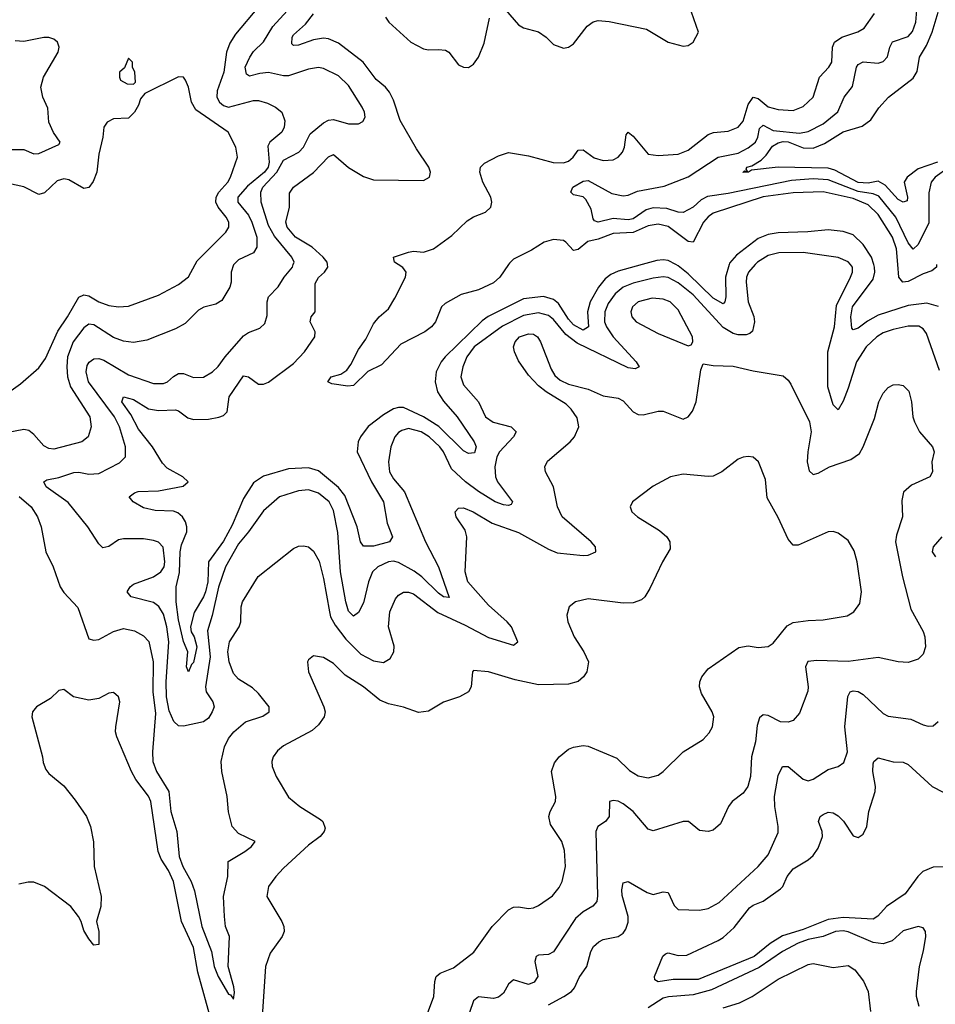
# Model space of a CAD drawing. Header units: inches. Extents: x 1694797 to 1849917, y 907313 to 1017959.
# Tile 208 of 256: x 1761234 to 1764899, y 957039 to 960980. Entities that reach past the tile are written whole.
import ezdxf

# ---------------------------------------------------------------- set-up
doc = ezdxf.new("R2010")
doc.units = ezdxf.units.IN
doc.header["$MEASUREMENT"] = 0
doc.layers.add('B7965', color=7, linetype='Continuous')
doc.layers.add('B7966', color=7, linetype='Continuous')

msp = doc.modelspace()

# ---------------------------------------------------------------- linework, layer by layer
at = {"layer": 'B7965', "color": 5}
for points, elevation in [([(1762091, 960000), (1762090, 959999), (1762080.6, 959970), (1762080.7, 959930), (1762075.3, 959910), (1762043.6, 959856.4), (1762019, 959841), (1761971.2, 959828.8), (1761950, 959817.6), (1761895.9, 959764.1), (1761857.7, 959742.3), (1761742.8, 959697.2), (1761690, 959687.3), (1761650, 959692.6), (1761610, 959707.9), (1761530, 959758.5), (1761510, 959761.2), (1761490, 959746.4), (1761448.2, 959690), (1761425.4, 959630), (1761421.9, 959590), (1761425.1, 959550), (1761436.7, 959510), (1761515.2, 959390), (1761519.3, 959350), (1761507.3, 959310), (1761482, 959290), (1761370, 959260.9), (1761350, 959263.8), (1761330, 959274), (1761290, 959319.8), (1761270, 959335.2), (1761250, 959339.4), (1761175, 959325)], 760), ([(1761190, 959489.2), (1761237.3, 959522.7), (1761310, 959587), (1761336.8, 959623.2), (1761386.4, 959733.6), (1761425.3, 959790), (1761471, 959869), (1761490, 959878.4), (1761510, 959875.2), (1761550, 959851.2), (1761590, 959836.4), (1761630, 959830.1), (1761670, 959833), (1761790, 959877.4), (1761870, 959919.4), (1761909.4, 959950.6), (1761936.5, 960000)], 780), ([(1764178.5, 960000), (1764150.8, 959970), (1764142.8, 959950), (1764141.9, 959930), (1764150.1, 959850), (1764172.1, 959792.1), (1764175.8, 959770), (1764166.7, 959733.3), (1764156.5, 959723.5), (1764141.7, 959718.3), (1764110, 959718.3), (1764090, 959724.2), (1764050, 959747.9), (1763930, 959878.9), (1763870, 959927.2), (1763830, 959947.5), (1763810, 959950.3), (1763770, 959944.7), (1763690, 959925.9), (1763649.5, 959910), (1763616.9, 959883.1), (1763590, 959843.7), (1763575.5, 959810), (1763575.1, 959770), (1763583, 959750), (1763610, 959710.6), (1763701.8, 959610), (1763714, 959590), (1763697, 959583), (1763670, 959587), (1763464.7, 959684.7), (1763419.8, 959719.8), (1763370, 959779.5), (1763350, 959795.6), (1763310, 959807), (1763250, 959796.1), (1763166.4, 959753.6), (1763053.3, 959670), (1763024, 959630), (1763007.4, 959590), (1762999.7, 959550), (1763010, 959518.7), (1763070.1, 959450.1), (1763098.8, 959390), (1763128.8, 959368.8), (1763201.3, 959350), (1763220.7, 959330), (1763210.2, 959310), (1763153.8, 959250), (1763144, 959230), (1763135.2, 959190), (1763138.7, 959150), (1763146.2, 959130), (1763206.7, 959050), (1763200.9, 959039.1), (1763190, 959035.1), (1763170, 959037.5), (1763137.7, 959050), (1763070, 959091.4), (1763018.8, 959130), (1762962.4, 959182.4), (1762930.3, 959250), (1762916, 959270), (1762873.3, 959310), (1762840.3, 959330), (1762790, 959343), (1762764.1, 959335.9), (1762750, 959327.4), (1762735.9, 959310), (1762719.8, 959270), (1762709.5, 959210), (1762714.3, 959170), (1762730, 959142), (1762774.2, 959090), (1762857.8, 958890), (1762910.9, 958790), (1762953.1, 958666.9), (1762930, 958669.4), (1762910, 958684.3), (1762843.2, 958750), (1762813.1, 958773.1), (1762750, 958807.4), (1762730, 958812.7), (1762710, 958810.3), (1762667.7, 958790), (1762646.7, 958770), (1762630.1, 958729.9), (1762610, 958645.7), (1762590, 958606.9), (1762570, 958592), (1762550, 958612.1), (1762538.9, 958650), (1762517.9, 958770), (1762507.5, 958927.5), (1762490, 959015.8), (1762472.3, 959050), (1762430, 959084.3), (1762390, 959098.3), (1762350, 959093.9), (1762274, 959070), (1762210, 959014), (1762150.2, 958930), (1762110, 958882.3), (1762057.8, 958790), (1762030, 958708.7), (1762004.9, 958595.1), (1761986.2, 958533.8), (1761996.6, 958430), (1761977, 958310), (1761980.2, 958290), (1762007.6, 958250), (1762011.8, 958230), (1762004.6, 958210), (1761990, 958183.5), (1761970, 958169.8), (1761890, 958152.5), (1761870, 958153.3), (1761850.7, 958170.7), (1761832.8, 958212.8), (1761822.1, 958270), (1761820.3, 958330), (1761830.5, 958490), (1761822.7, 958550), (1761810, 958599.8), (1761791.4, 958631.4), (1761770, 958646.7), (1761680.5, 958670), (1761664, 958690), (1761676, 958710), (1761690, 958721), (1761770, 958749.7), (1761799.2, 958770), (1761811.6, 958790), (1761815.4, 958810), (1761808.2, 958868.2), (1761790, 958888.3), (1761770, 958895.3), (1761730, 958901.4), (1761650, 958901.7), (1761630, 958897.3), (1761590, 958870.9), (1761566.5, 958866.5), (1761550, 958881.6), (1761506.3, 958950), (1761427.6, 959047.6), (1761339.8, 959110), (1761329.8, 959130), (1761342.1, 959137.9), (1761390, 959147.5), (1761450, 959167.8), (1761470, 959168.4), (1761510, 959160.4), (1761550, 959164), (1761633.3, 959206.7), (1761656.8, 959230), (1761657.1, 959270), (1761632.7, 959350), (1761612.8, 959390), (1761508.7, 959530), (1761499.3, 959570), (1761504, 959596), (1761511.3, 959608.7), (1761530, 959621.9), (1761550, 959624.1), (1761570, 959617.2), (1761670, 959558.7), (1761770, 959523.7), (1761810, 959523.9), (1761826, 959530), (1761850, 959552.2), (1761870, 959563.5), (1761890, 959563.8), (1761930, 959547.1), (1761970, 959549.1), (1762005.6, 959570), (1762028.3, 959591.7), (1762055.8, 959630), (1762130, 959715.2), (1762150, 959727.7), (1762195.3, 959744.7), (1762215.7, 959764.3), (1762223.8, 959796.2), (1762223.9, 959850), (1762229.2, 959870.8), (1762269.1, 959910.9), (1762292.9, 959950), (1762325.6, 959990), (1762328.9, 960000)], 740), ([(1763726.1, 960000), (1763630, 959973.1), (1763600.4, 959959.6), (1763577.2, 959942.8), (1763550.5, 959910), (1763517.9, 959850), (1763506.9, 959810), (1763510.1, 959749.9), (1763490, 959737.8), (1763450, 959758), (1763430, 959780.9), (1763390, 959843.7), (1763370, 959859.9), (1763330, 959871.4), (1763250, 959863.3), (1763108.7, 959791.3), (1763085.1, 959774.9), (1762936.9, 959630), (1762920.5, 959610), (1762901.3, 959570), (1762896.6, 959530), (1762905.7, 959490), (1762930, 959453), (1762985, 959390), (1763053.5, 959290), (1763061.7, 959270), (1763054.1, 959245.9), (1763030, 959242.9), (1763010, 959254.7), (1762911.1, 959351.1), (1762850.7, 959390.7), (1762770, 959427.9), (1762750, 959428.3), (1762730, 959422.1), (1762690, 959398.8), (1762628.9, 959351.1), (1762597.8, 959310), (1762588.4, 959290), (1762585, 959250), (1762641.5, 959130), (1762690.5, 959050), (1762704.4, 958964.4), (1762726.3, 958910), (1762714.3, 958890), (1762650, 958873.1), (1762610, 958872.1), (1762598.7, 958890), (1762584.5, 958950), (1762535.4, 959075.4), (1762510, 959107.1), (1762430, 959174.8), (1762390, 959185.9), (1762310, 959181.5), (1762210, 959153.3), (1762170, 959126.5), (1762130, 959063.7), (1762083.7, 958956.3), (1762050, 958892.4), (1761989.7, 958810), (1761986.3, 958730), (1761977.2, 958690), (1761970, 958669.9), (1761932.5, 958607.5), (1761917.5, 958550), (1761920.3, 958530), (1761932.2, 958510), (1761942.9, 958470), (1761930, 958407.6), (1761921, 958399), (1761910, 958369.6), (1761901.7, 958390), (1761906.6, 958450), (1761890, 958491.3), (1761870, 958577.4), (1761860.8, 958650), (1761860.5, 958710), (1761873.3, 958766.7), (1761876, 958850), (1761882, 958878), (1761902.6, 958930), (1761903.3, 958950), (1761897.8, 958970), (1761885.7, 958990), (1761866.3, 959006.3), (1761850, 959012.9), (1761775.5, 959015.5), (1761730, 959026.7), (1761688, 959050), (1761671.6, 959070), (1761693.7, 959086.3), (1761708.7, 959091.3), (1761790, 959093.6), (1761887.8, 959112.2), (1761908.2, 959130), (1761886.9, 959150), (1761824.7, 959184.7), (1761804.9, 959204.9), (1761765.5, 959270), (1761710, 959341.1), (1761679.1, 959399.1), (1761643, 959450), (1761649.7, 959470), (1761690, 959460.3), (1761750, 959422.1), (1761790, 959415), (1761857.8, 959417.8), (1761870, 959414), (1761906.3, 959386.3), (1761930, 959379.6), (1761990, 959380.8), (1762031.5, 959388.5), (1762050, 959395.6), (1762064.4, 959410), (1762072.7, 959470), (1762130, 959554), (1762150, 959551), (1762190, 959521.6), (1762210, 959520.5), (1762230, 959528.8), (1762330, 959603.7), (1762374.2, 959650), (1762414.8, 959710), (1762416.6, 959730), (1762396.2, 959770), (1762400.4, 959790), (1762416.8, 959810), (1762416.1, 959923.9), (1762430, 959947.9), (1762454, 959970), (1762467.7, 959990), (1762465.9, 960000)], 720), ([(1763190.6, 960000), (1763155.9, 959950), (1763130, 959926.4), (1763070, 959898.4), (1763000.5, 959879.5), (1762936.3, 959843.7), (1762922.9, 959830), (1762898.9, 959770), (1762882.1, 959750), (1762855.3, 959730), (1762758.9, 959681.1), (1762681.6, 959598.4), (1762627.9, 959572.1), (1762570, 959515.1), (1762547.1, 959512.9), (1762482.7, 959522.7), (1762467.1, 959530), (1762480.5, 959550), (1762519.3, 959560.7), (1762543.1, 959576.9), (1762559.9, 959600.1), (1762590, 959660.4), (1762619.3, 959700.7), (1762650, 959762.4), (1762673, 959790), (1762710, 959822.3), (1762735.2, 959864.8), (1762778.4, 959950), (1762780.2, 959970), (1762767.4, 959987.4), (1762748.6, 960000)], 680), ([(1764073.8, 960000), (1764058.5, 959950), (1764060.1, 959870), (1764056.6, 959850), (1764050, 959842.9), (1764010, 959865.5), (1763910, 959962.3), (1763870, 959995.2), (1763860.9, 960000)], 720), ([(1764916.1, 959576.1), (1764863.9, 959723.9), (1764850, 959742.3), (1764832.6, 959752.6), (1764790, 959753.7), (1764730, 959740.5), (1764690, 959726.1), (1764664.6, 959710), (1764622.4, 959670), (1764582.9, 959610), (1764550, 959505.1), (1764530, 959453), (1764510, 959418.4), (1764490, 959438), (1764468.9, 959510), (1764468.4, 959650), (1764496, 959750), (1764503.9, 959836.1), (1764559.6, 959950), (1764567, 959970), (1764567.2, 959990), (1764558.9, 960000)], 740), ([(1764911.8, 959831.8), (1764864.8, 959844.8), (1764790, 959835.5), (1764670, 959797), (1764627, 959773), (1764590, 959744.9), (1764570, 959738.9), (1764565.1, 959745.1), (1764560.5, 959790), (1764567.3, 959830), (1764650, 959941.9), (1764657, 959970), (1764655.9, 959990), (1764652.8, 960000)], 720), ([(1764903.9, 960000), (1764903.7, 959990), (1764885.7, 959974.3), (1764850, 959963.1), (1764790, 959932.5), (1764769, 959929), (1764752.5, 959950), (1764748.4, 960000)], 680), ([(1761231.6, 959071.6), (1761279.8, 959030), (1761304.5, 958990), (1761320.3, 958950), (1761338.9, 958850), (1761367.2, 958790), (1761395.9, 958710), (1761410, 958687.4), (1761466.6, 958626.6), (1761510, 958501.6), (1761530, 958496.9), (1761550, 958498.5), (1761610, 958530.6), (1761650, 958543.2), (1761693.7, 958533.7), (1761730, 958513.8), (1761750.7, 958490.7), (1761768.5, 958410), (1761767, 958290), (1761777.4, 958202.6), (1761765.1, 958050), (1761767.4, 958010), (1761781.9, 957970), (1761830.6, 957890.6), (1761839.2, 957810), (1761862.2, 957730), (1761872.4, 957630), (1761886.6, 957590), (1761919.7, 957530), (1761933.5, 957493.5), (1761962.3, 957350), (1762001.2, 957250), (1762011.9, 957190), (1762028.7, 957150), (1762070, 957079.1), (1762077.2, 957077.2), (1762090, 957059.3), (1762093.8, 957086.2), (1762090.7, 957109.3), (1762068.5, 957190), (1762073.5, 957310), (1762058.3, 957350), (1762053, 957390), (1762050.1, 957470.1), (1762067.2, 957550), (1762068.6, 957610), (1762135.1, 957650), (1762161.1, 957670), (1762177, 957690), (1762110, 957722.7), (1762084.2, 957750), (1762069.4, 957809.4), (1762064.6, 957870), (1762042.5, 957970), (1762040.1, 958010), (1762053.9, 958070), (1762070, 958102.4), (1762091.1, 958130), (1762137.7, 958170), (1762207.3, 958192.7), (1762232.6, 958210), (1762232.3, 958230), (1762190, 958283.2), (1762165.5, 958305.5), (1762110, 958340.7), (1762090, 958363.1), (1762073, 958410), (1762066.8, 958450), (1762074.2, 958490), (1762111.7, 958550), (1762118.9, 958570), (1762120.7, 958630), (1762126.2, 958650), (1762188.9, 958751.1), (1762330, 958862.7), (1762350, 958872.3), (1762370, 958874.5), (1762390, 958869.7), (1762410, 958852.8), (1762432.2, 958812.2), (1762450, 958742.9), (1762473.3, 958610), (1762478.6, 958590), (1762497, 958557), (1762540, 958500), (1762599.7, 958439.7), (1762650, 958413), (1762690, 958407.1), (1762717.4, 958422.6), (1762732.1, 958450), (1762732.6, 958472.6), (1762709.5, 958550), (1762715, 958610), (1762737.8, 958662.2), (1762750, 958676.4), (1762770, 958688), (1762790, 958689.1), (1762810, 958681.4), (1762907.6, 958607.6), (1763016.9, 958556.9), (1763110, 958507.2), (1763210, 958476), (1763227.2, 958490), (1763202.2, 958550), (1763185.4, 958570), (1763110, 958636.6), (1763028.3, 958730), (1763016.6, 958770), (1763023.6, 958910), (1763017.2, 958937.2), (1762981.1, 958990), (1762977.6, 959010), (1762990, 959025.1), (1763010, 959026.3), (1763049.3, 959010), (1763125.1, 958965.1), (1763230, 958926.7), (1763350, 958860.4), (1763385.5, 958845.5), (1763490, 958835.9), (1763510, 958836.8), (1763540.4, 958850), (1763538.9, 958870), (1763522, 958890), (1763405.4, 958990), (1763387.1, 959030), (1763370.2, 959110.2), (1763338, 959170), (1763336.5, 959190), (1763346.8, 959213.2), (1763437.6, 959290), (1763454.9, 959310), (1763471.6, 959350), (1763465.8, 959385.8), (1763441.3, 959421.3), (1763420.8, 959440.8), (1763340.7, 959490), (1763310, 959514), (1763270, 959557.3), (1763230, 959614.8), (1763214.4, 959650), (1763210.4, 959670), (1763217, 959690), (1763234.4, 959710), (1763270, 959723.1), (1763290, 959721), (1763306, 959710), (1763318, 959690), (1763360.7, 959580.7), (1763376.1, 959556.1), (1763397.7, 959537.7), (1763430, 959521.6), (1763510, 959501.3), (1763570, 959473.7), (1763630, 959465.4), (1763650, 959454.3), (1763690, 959409.7), (1763710, 959399.7), (1763730, 959398.5), (1763790, 959413.3), (1763810, 959413.5), (1763890, 959381.5), (1763910, 959389.7), (1763926.5, 959413.5), (1763941.6, 959450), (1763960.9, 959579.1), (1763970, 959602), (1764010, 959595.6), (1764090, 959592.6), (1764170, 959574), (1764290, 959554), (1764310, 959537), (1764320.6, 959520.6), (1764395.8, 959370), (1764402.2, 959330), (1764388.5, 959250), (1764386.4, 959210), (1764393.7, 959173.7), (1764410, 959159.8), (1764430, 959164.9), (1764475.3, 959190), (1764560.8, 959219.2), (1764595.8, 959244.2), (1764610.2, 959270), (1764655.8, 959384.2), (1764673.1, 959450), (1764690, 959484.5), (1764710, 959507.6), (1764730, 959518), (1764750, 959519.7), (1764770, 959515.1), (1764793.3, 959493.3), (1764803.5, 959450), (1764808.4, 959390), (1764815.1, 959370), (1764835.8, 959330), (1764887.6, 959270), (1764894, 959250), (1764884.5, 959210), (1764887.6, 959170), (1764877.6, 959150), (1764803.4, 959116.6), (1764771.6, 959088.4), (1764764.4, 959055.6), (1764767.8, 958990), (1764743.8, 958916.2), (1764739.9, 958890), (1764767.3, 958750), (1764800.5, 958620.5), (1764850, 958531.1), (1764856.7, 958510), (1764859.9, 958470), (1764850, 958440.3), (1764830, 958420.2), (1764790, 958407.4), (1764750.1, 958410.1), (1764670, 958426.8), (1764550, 958410.7), (1764424.6, 958415.4), (1764388.7, 958411.3), (1764379.8, 958390), (1764390.6, 958310), (1764388.3, 958291.7), (1764355.9, 958204.1), (1764330, 958175.3), (1764310, 958167.7), (1764278.8, 958170), (1764230, 958194.3), (1764210, 958197.4), (1764194.8, 958185.2), (1764185.7, 958154.3), (1764179.5, 958090), (1764162.9, 958030), (1764159.1, 957950), (1764148.9, 957910), (1764130, 957883.9), (1764085.6, 957850), (1764071.6, 957830), (1764039.5, 957760.5), (1764010, 957735.6), (1763990, 957730.3), (1763954.7, 957734.7), (1763910.8, 957770), (1763890.3, 957770.3), (1763770, 957733.6), (1763750, 957740.2), (1763689.4, 957810), (1763650, 957841.6), (1763630, 957851.5), (1763610, 957854.7), (1763595.1, 957850), (1763594, 957790), (1763578.5, 957770), (1763548.7, 957750), (1763539.5, 957730), (1763546.9, 957473.1), (1763543.7, 957450), (1763528.3, 957431.7), (1763490, 957408.8), (1763458.3, 957381.7), (1763370, 957249.3), (1763350, 957238.6), (1763310, 957235.9), (1763301.1, 957230), (1763295.4, 957210), (1763308.1, 957150), (1763293.2, 957126.8), (1763270, 957117.6), (1763210, 957137.2), (1763190, 957118.9), (1763170, 957083.8), (1763150, 957067.8), (1763130, 957062.1), (1763070, 957069.2), (1763050, 957052.2), (1763034.6, 957005.4)], 760), ([(1762854.6, 956970), (1762891.4, 957070), (1762895.3, 957130), (1762901.5, 957150), (1762916.4, 957163.6), (1762970, 957184.4), (1763052.2, 957247.8), (1763125.4, 957350), (1763190, 957416.9), (1763210, 957427.1), (1763230, 957429.2), (1763270, 957422.7), (1763290, 957425.2), (1763310, 957434.9), (1763366.8, 957473.2), (1763393.6, 957506.4), (1763405.3, 957530), (1763418.4, 957590), (1763414.5, 957654.5), (1763403.9, 957690), (1763358.9, 957758.9), (1763352.5, 957790), (1763357.8, 957810), (1763378.5, 957850), (1763380.4, 957870), (1763362.3, 957970), (1763374.7, 958005.3), (1763393.3, 958030), (1763430, 958059.6), (1763450, 958068.2), (1763490, 958074.9), (1763510, 958071.5), (1763623.8, 958023.8), (1763674.6, 957974.6), (1763710, 957952.7), (1763750, 957945.2), (1763790, 957956.5), (1763810, 957970.2), (1763890, 958048.9), (1763970, 958098.7), (1763994.1, 958125.9), (1764006.9, 958150), (1764012.1, 958190), (1764005.1, 958210), (1763963.3, 958283.3), (1763955.6, 958310), (1763956.8, 958330), (1763964.4, 958350), (1763990, 958382), (1764112.8, 958467.2), (1764150, 958473.7), (1764190, 958467.4), (1764230, 958471.6), (1764250, 958484.6), (1764306.4, 958553.6), (1764330, 958566.5), (1764390, 958575.2), (1764450, 958577.3), (1764546.5, 958593.5), (1764572.7, 958610), (1764596.6, 958643.4), (1764602.9, 958690), (1764586.6, 958810), (1764573.9, 958853.9), (1764550, 958895.1), (1764510, 958925.1), (1764490, 958931.2), (1764470, 958929.7), (1764350, 958876.9), (1764330, 958876.2), (1764310, 958900.9), (1764270, 958987.3), (1764226.1, 959066.1), (1764219.6, 959139.6), (1764191.8, 959210), (1764170, 959229.4), (1764150, 959231.8), (1764130, 959229.5), (1764110, 959220.7), (1764044.9, 959170), (1764010, 959152.8), (1763990, 959151.1), (1763890, 959161.1), (1763838.8, 959150), (1763770, 959112.6), (1763687.3, 959050), (1763677.3, 959030), (1763684, 959010), (1763707.3, 958990), (1763795.2, 958935.2), (1763823.7, 958910), (1763836.5, 958890), (1763838, 958862), (1763807.4, 958810), (1763756.7, 958703.3), (1763736.5, 958670), (1763722.6, 958657.4), (1763690, 958646.4), (1763650, 958643.8), (1763510, 958662.3), (1763458.8, 958650), (1763433.4, 958630), (1763424.1, 958595.9), (1763428.4, 958570), (1763453.4, 958510), (1763491.5, 958450), (1763510.2, 958410), (1763504.4, 958370), (1763490.8, 958349.2), (1763469.4, 958330.6), (1763430, 958320.8), (1763310, 958317.7), (1763217.5, 958337.5), (1763110.5, 958369.5), (1763050, 958375.3), (1763046, 958370), (1763041.6, 958310), (1763030, 958289.6), (1762994, 958270), (1762930, 958248.7), (1762870, 958212.4), (1762830, 958206.2), (1762770, 958228.8), (1762710, 958241.2), (1762675.9, 958255.9), (1762610, 958309.8), (1762536.7, 958356.7), (1762490, 958403.5), (1762450, 958426.3), (1762410, 958433.3), (1762390, 958417.2), (1762386, 958410), (1762390.4, 958370), (1762451.8, 958230), (1762457, 958210), (1762453.1, 958190), (1762430, 958157.6), (1762404.7, 958135.3), (1762290, 958074), (1762266.2, 958053.8), (1762248.8, 958030), (1762242.6, 958010), (1762244.2, 957990), (1762260.3, 957950), (1762310, 957868.2), (1762354.9, 957830), (1762438.2, 957778.2), (1762447, 957770), (1762456, 957744), (1762452.4, 957730), (1762437.1, 957710), (1762390, 957675.1), (1762290, 957583.5), (1762258.7, 957550), (1762230.4, 957510), (1762223.7, 957470), (1762282.7, 957370), (1762291.5, 957350), (1762292.7, 957330), (1762284.9, 957310), (1762237, 957243), (1762218, 957190), (1762200.1, 956930)], 780), ([(1764901.4, 958830), (1764888.2, 958850), (1764891.6, 958870), (1764925.8, 958910)], 740), ([(1762001.1, 956970), (1761946.9, 957166.9), (1761930, 957266.6), (1761881.1, 957370), (1761849.9, 957530), (1761830, 957574.1), (1761799.9, 957619.9), (1761788.1, 957650), (1761759, 957850), (1761750, 957871.9), (1761698.9, 957938.9), (1761681.1, 957970), (1761623.1, 958110), (1761618, 958130), (1761619.2, 958150), (1761634.3, 958250), (1761629.6, 958269.6), (1761610, 958286.6), (1761590, 958284.5), (1761550, 958262.4), (1761510, 958256.3), (1761449.6, 958269.6), (1761410, 958299), (1761390, 958295.3), (1761357.6, 958262.4), (1761300.7, 958230), (1761284.9, 958210), (1761283, 958190), (1761324.9, 958030), (1761327.2, 958007.2), (1761338.3, 957978.3), (1761350, 957962), (1761410, 957913), (1761456.4, 957856.4), (1761501.6, 957790), (1761517.6, 957750), (1761529.1, 957689.1), (1761531.3, 957590), (1761559.3, 957470), (1761558, 957430), (1761541.3, 957370), (1761550.4, 957329.6), (1761550, 957278), (1761530, 957275.3), (1761510, 957301.2), (1761490, 957334), (1761480.5, 957370), (1761469.7, 957390), (1761438.3, 957430), (1761333.6, 957510), (1761290, 957527.1), (1761268.2, 957528.2), (1761230, 957519.1)], 780), ([(1763350, 957036.9), (1763412.3, 957070), (1763442.9, 957090), (1763455.2, 957104.8), (1763473.3, 957146.7), (1763503.5, 957190), (1763520.4, 957250), (1763531.3, 957270), (1763551.6, 957288.4), (1763570, 957298), (1763630, 957310.2), (1763650, 957323.6), (1763660.7, 957339.3), (1763670, 957367.3), (1763669.9, 957390), (1763645.4, 957474.6), (1763643.7, 957496.3), (1763650, 957524.9), (1763670, 957530.3), (1763745.8, 957485.8), (1763770, 957478.6), (1763810, 957489.1), (1763830, 957486.4), (1763853.7, 957433.7), (1763870, 957418.3), (1763955.6, 957415.6), (1763990, 957422.3), (1764034, 957446), (1764189.7, 957590), (1764230, 957636.4), (1764270, 957726), (1764269.8, 957750.2), (1764256.1, 957830), (1764255.1, 957870), (1764270, 957954), (1764287.1, 957990), (1764310, 957990.2), (1764370, 957939.6), (1764390, 957932.9), (1764410, 957940.2), (1764470, 957978), (1764510, 957990.3), (1764533.4, 958006.6), (1764546.8, 958050), (1764536.6, 958150), (1764548.7, 958271.3), (1764558.4, 958290), (1764570, 958294), (1764590, 958290.8), (1764610, 958279.3), (1764690, 958202.8), (1764710, 958192.6), (1764800.7, 958180.7), (1764850, 958157), (1764870, 958152.2), (1764890, 958153), (1764910, 958170.6)], 740), ([(1764930, 957588.4), (1764890, 957588), (1764848.5, 957570), (1764828.8, 957550), (1764778.9, 957481.1), (1764704.1, 957430), (1764668.8, 957391.2), (1764650, 957380.1), (1764530, 957385.8), (1764470, 957378.1), (1764370, 957337.6), (1764287.2, 957312.8), (1764238.4, 957281.6), (1764174.4, 957230), (1763950, 957138.4), (1763850, 957137.4), (1763789, 957129), (1763776.6, 957136.6), (1763775.5, 957150), (1763808.6, 957231.4), (1763819, 957241), (1763830, 957244.7), (1763870, 957233.9), (1763904.3, 957235.7), (1764030, 957294.1), (1764050, 957306), (1764093.9, 957346.1), (1764155.7, 957424.3), (1764170, 957435.3), (1764210, 957451.6), (1764279.7, 957500.3), (1764289.1, 957510.9), (1764306.2, 957550), (1764330, 957581.4), (1764390, 957617.4), (1764410, 957634.7), (1764430, 957663.2), (1764447.2, 957710), (1764446.6, 957730), (1764431.1, 957770), (1764437.4, 957790), (1764450, 957798.6), (1764470, 957808.2), (1764490, 957805.8), (1764510, 957793.5), (1764531.7, 957771.7), (1764570, 957713.7), (1764590, 957706.3), (1764610, 957719.5), (1764624.6, 957750), (1764633.1, 957810), (1764658, 957890), (1764659.6, 957910), (1764648.8, 957970), (1764650, 958001), (1764652.6, 958010), (1764670, 958025.2), (1764730, 958009.4), (1764770, 958008.2), (1764790, 957998.6), (1764885.8, 957910), (1764930, 957887.9)], 720), ([(1764834.3, 957030), (1764823.4, 957070), (1764823.4, 957090), (1764835.8, 957190), (1764852.2, 957252.2), (1764860.5, 957310), (1764859.5, 957330), (1764850, 957345.2), (1764830, 957349.6), (1764770, 957332.3), (1764726.9, 957293.1), (1764690, 957280.5), (1764650, 957286.5), (1764550, 957329.5), (1764530, 957333.3), (1764498.9, 957330), (1764450.1, 957309.9), (1764390, 957297.9), (1764350, 957283.4), (1764287.4, 957250), (1764194.4, 957185.6), (1764003.3, 957096.7), (1763930, 957076.1), (1763831, 957069), (1763810, 957063.1), (1763750, 957024.7)], 740), ([(1764050, 957025), (1764115.6, 957044.4), (1764165.2, 957070), (1764270, 957138.8), (1764390, 957198.5), (1764410, 957202), (1764490, 957185.7), (1764550, 957194.2), (1764577.1, 957177.1), (1764611.8, 957131.8), (1764630.8, 957090), (1764638.9, 957010)], 760)]:
    msp.add_lwpolyline(points, dxfattribs=dict(at, elevation=elevation))
at = {"layer": 'B7965', "color": 5, "elevation": 760}
msp.add_lwpolyline([(1763765.4, 959865.4), (1763710, 959850.5), (1763686.7, 959830), (1763679.7, 959810), (1763684.2, 959790), (1763701.1, 959770), (1763790, 959724.4), (1763910, 959674.8), (1763922, 959678), (1763929, 959690), (1763926.6, 959710), (1763870, 959818), (1763837.3, 959850), (1763810, 959861.6)], close=True, dxfattribs=at)
at = {"layer": 'B7966', "color": 5}
for points, elevation in [([(1764950, 960387.1), (1764897.8, 960350), (1764883, 960330), (1764872.4, 960287.6), (1764873.3, 960166.7), (1764830, 960079.8), (1764810, 960061.2), (1764790, 960086.8), (1764740.6, 960190), (1764673.2, 960273.2), (1764650, 960282.7), (1764590, 960292.5), (1764470, 960338.4), (1764410, 960343.3), (1764323.3, 960336.7), (1764070, 960284.1), (1763987.7, 960272.3), (1763961.6, 960258.4), (1763930, 960229.9), (1763890, 960208.1), (1763870, 960209.9), (1763824.7, 960224.7), (1763770, 960227.2), (1763741.4, 960218.6), (1763690, 960182.4), (1763670, 960178.5), (1763610, 960183.8), (1763550, 960169.4), (1763534.9, 960174.9), (1763530, 960182.7), (1763520.9, 960220.9), (1763500.6, 960260.6), (1763490, 960271.5), (1763450, 960279.5), (1763439.5, 960290), (1763448, 960310), (1763490, 960333.8), (1763510, 960336.5), (1763604.4, 960284.4), (1763650, 960275.6), (1763670, 960278), (1763706.4, 960293.6), (1763813.4, 960313.4), (1763910, 960351), (1764030, 960429.1), (1764110, 960446), (1764150, 960466.5), (1764178.7, 960490), (1764189.1, 960510), (1764195.8, 960544.2), (1764210, 960557.8), (1764250, 960536.8), (1764354.7, 960525.3), (1764390, 960531.9), (1764450, 960562.9), (1764509.4, 960610.6), (1764534.2, 960670), (1764567, 960713), (1764584.1, 960790), (1764590, 960800.8), (1764610, 960810.8), (1764670, 960805.5), (1764690, 960812.9), (1764708.2, 960831.8), (1764716.9, 960870), (1764728.1, 960891.9), (1764790, 960912.2), (1764807.9, 960932.1), (1764820.9, 960970), (1764827.2, 961050)], 660), ([(1762190, 961031.8), (1762098, 960922), (1762074.5, 960885.5), (1762061.3, 960850), (1762050.8, 960770), (1762024.8, 960695.2), (1762023.2, 960670), (1762033.4, 960650), (1762050, 960636.4), (1762070, 960629.9), (1762170, 960655.9), (1762190, 960656.3), (1762226.1, 960646.1), (1762258, 960630), (1762283.1, 960610), (1762294.7, 960574.7), (1762292.1, 960550), (1762283.1, 960530), (1762234.9, 960490), (1762226.8, 960473.2), (1762232.6, 960410), (1762228.1, 960390), (1762213.4, 960370), (1762146.3, 960313.7), (1762107.6, 960270), (1762107.2, 960250), (1762150, 960197.6), (1762163.7, 960170), (1762182.8, 960110), (1762183.7, 960070), (1762170, 960047.1), (1762110, 960018.2), (1762091, 960000)], 760), ([(1762328.9, 960000), (1762332.3, 960010), (1762323, 960030), (1762253.2, 960113.2), (1762230, 960156.3), (1762200.9, 960250), (1762199, 960290), (1762207.3, 960310), (1762262.5, 960370), (1762290, 960418.3), (1762351.2, 960450), (1762369.9, 960470.1), (1762396.8, 960523.2), (1762450, 960566.5), (1762470, 960577.4), (1762490, 960580.5), (1762550, 960563.6), (1762590, 960563.7), (1762607.9, 960572.1), (1762616.3, 960590), (1762614, 960610), (1762605.1, 960630), (1762550, 960716.8), (1762510, 960755.1), (1762450, 960784.4), (1762430, 960788.2), (1762390, 960782.2), (1762310, 960754.7), (1762290, 960754.7), (1762230, 960768.7), (1762194.8, 960765.2), (1762153.5, 960753.5), (1762142.2, 960762.2), (1762137, 960790), (1762154.6, 960830), (1762170, 960853.2), (1762210, 960891.8), (1762247.1, 960952.9), (1762304.3, 961015.7)], 740), ([(1762465.9, 960000), (1762464.1, 960010), (1762448.2, 960030), (1762404.3, 960070), (1762337.6, 960110), (1762304.9, 960150), (1762299.6, 960170), (1762314.1, 960230), (1762313.8, 960286.2), (1762330, 960309.2), (1762410, 960368.8), (1762470, 960431.2), (1762490, 960440.2), (1762550, 960388.7), (1762610, 960352.8), (1762650, 960338.9), (1762850, 960336.5), (1762874, 960350), (1762878.8, 960370), (1762872, 960390), (1762822.7, 960462.7), (1762757.1, 960577.1), (1762730, 960658.4), (1762714.2, 960690), (1762697.7, 960710), (1762660.2, 960740.2), (1762608.8, 960810), (1762510, 960885.7), (1762470, 960903.8), (1762450, 960905.6), (1762410, 960899.4), (1762350, 960878.6), (1762330, 960876.4), (1762323.6, 960883.6), (1762323.9, 960910), (1762330, 960919.2), (1762378.1, 960961.9), (1762410, 961003.8)], 720), ([(1762748.6, 960000), (1762733.7, 960010), (1762729.7, 960030), (1762790.5, 960049.5), (1762810, 960053), (1762850, 960050.1), (1762890, 960063), (1762964.3, 960115.7), (1763024.7, 960175.3), (1763050, 960191.5), (1763098.2, 960210), (1763119.6, 960230), (1763123.5, 960250), (1763119.7, 960270), (1763087.5, 960330), (1763076.1, 960370), (1763078.7, 960390), (1763093.8, 960406.2), (1763150, 960434.6), (1763190, 960448), (1763270, 960435.5), (1763368.9, 960408.9), (1763410, 960407.3), (1763430, 960413.9), (1763449, 960430), (1763470, 960457.5), (1763490, 960459), (1763533.3, 960426.7), (1763570, 960416.2), (1763610, 960419.1), (1763630, 960429.4), (1763646.5, 960450), (1763655, 960470), (1763661.3, 960518.7), (1763670, 960530.2), (1763690, 960513.9), (1763750, 960442), (1763790, 960436.1), (1763870, 960441.6), (1763910, 960458), (1763990, 960520.5), (1764011.5, 960528.5), (1764070, 960533.6), (1764110, 960549.4), (1764130, 960574.3), (1764150, 960640.7), (1764170, 960670.1), (1764190, 960664.8), (1764230, 960631.8), (1764270, 960620.7), (1764330, 960617), (1764370, 960632.5), (1764409.5, 960670.5), (1764434.9, 960750), (1764473.4, 960790), (1764484.6, 960810), (1764487.2, 960870), (1764495.6, 960890), (1764525.1, 960910), (1764588.3, 960931.7), (1764614.4, 960945.6), (1764655.3, 961004.7)], 680), ([(1763179.1, 961019.1), (1763230, 960958.9), (1763250, 960947.9), (1763310, 960931.4), (1763341.3, 960910), (1763370, 960881.3), (1763410, 960865.7), (1763430, 960870.3), (1763450, 960883.1), (1763505.3, 960954.7), (1763530, 960971.8), (1763550, 960976.6), (1763593, 960973), (1763742.7, 960942.7), (1763830, 960890.3), (1763890, 960874), (1763910, 960877.1), (1763929.3, 960890), (1763951.6, 960930), (1763923, 961010)], 720), ([(1764907.7, 960410), (1764830, 960383.1), (1764786.4, 960350), (1764774.1, 960330), (1764787, 960270), (1764785.7, 960254.3), (1764770.1, 960249.9), (1764750, 960259.7), (1764697.6, 960317.6), (1764670, 960333.8), (1764630, 960325.7), (1764590, 960328.3), (1764497.1, 960377.1), (1764470, 960385.9), (1764270.1, 960389.9), (1764162.9, 960377.1), (1764150.8, 960370), (1764129, 960369), (1764135.3, 960375.3), (1764148.4, 960371.6), (1764142, 960382), (1764144, 960390), (1764164.6, 960395.4), (1764202.2, 960417.8), (1764222.3, 960437.7), (1764246.9, 960473.1), (1764270, 960487.4), (1764290, 960492.4), (1764310, 960490.7), (1764370, 960467.4), (1764410, 960465.7), (1764455.4, 960484.6), (1764530, 960531), (1764605.9, 960554.1), (1764640.6, 960579.4), (1764672.5, 960627.5), (1764712.1, 960670), (1764810, 960746.4), (1764826.8, 960773.2), (1764836.2, 960830), (1764863.8, 960876.2), (1764886.5, 960930), (1764910.3, 961010)], 640), ([(1762698.7, 960990), (1762711, 960970), (1762799.7, 960890), (1762850, 960863), (1762870, 960858.7), (1762910, 960861.3), (1762937.7, 960857.7), (1762951.4, 960850), (1762990, 960798.9), (1763010, 960790.3), (1763030, 960789.1), (1763050, 960801.7), (1763070.7, 960830), (1763093.6, 960886.4), (1763114.3, 960985.7)], 720), ([(1761190, 960460.6), (1761250, 960460.8), (1761290, 960442.9), (1761310, 960444.5), (1761390, 960480.5), (1761395.8, 960490), (1761368.6, 960528.6), (1761350.2, 960570), (1761345.9, 960625.9), (1761326, 960670), (1761319.1, 960710), (1761329.3, 960750), (1761387.5, 960850), (1761391.3, 960870), (1761384.9, 960890), (1761370, 960901.8), (1761350, 960908.4), (1761330, 960908.6), (1761250, 960893.2), (1761215.2, 960895.2)], 760), ([(1761936.5, 960000), (1761944.8, 960015.2), (1762059, 960130), (1762070.6, 960150), (1762070.6, 960170), (1762060.2, 960190), (1762028.6, 960230), (1762018.3, 960250), (1762020.1, 960270), (1762030.5, 960289.5), (1762067.5, 960330), (1762078.2, 960350), (1762105.3, 960430), (1762099.2, 960470), (1762068.7, 960530), (1761939.4, 960619.4), (1761921.1, 960650), (1761909.8, 960709.8), (1761897.7, 960737.7), (1761890, 960749.3), (1761870, 960751.8), (1761735.3, 960684.7), (1761716.9, 960663.1), (1761710, 960638), (1761694, 960610), (1761670, 960586), (1761610, 960583.7), (1761584, 960570), (1761570.6, 960550), (1761567, 960510), (1761550, 960442), (1761542.2, 960370), (1761527.9, 960332.1), (1761510, 960308.7), (1761490, 960304.8), (1761430, 960339), (1761410, 960342.8), (1761384.4, 960335.6), (1761333.1, 960286.9), (1761310, 960280.6), (1761250, 960310.7), (1761170, 960328.5)], 780), ([(1764748.4, 960000), (1764743.3, 960063.3), (1764728.2, 960110), (1764670, 960200.8), (1764630, 960239.2), (1764570, 960263.7), (1764450, 960291.5), (1764330, 960286.3), (1764210, 960270.4), (1764010, 960205.4), (1763990, 960191.1), (1763971.1, 960168.9), (1763930, 960089.9), (1763910, 960092.5), (1763830, 960152.6), (1763790, 960161.9), (1763750, 960154.3), (1763690, 960128.6), (1763610, 960123.9), (1763550, 960101.4), (1763508.1, 960091.9), (1763470, 960059.8), (1763450, 960055.6), (1763420.3, 960090), (1763410, 960095.8), (1763370, 960100.1), (1763332.6, 960090), (1763282.5, 960057.5), (1763210, 960020.9), (1763194.4, 960005.6), (1763190.6, 960000)], 680), ([(1764652.8, 960000), (1764643.6, 960030), (1764610, 960080.5), (1764570, 960118.3), (1764530, 960132.8), (1764470, 960139.4), (1764389.2, 960130.8), (1764270, 960126.9), (1764230, 960120.8), (1764190, 960104.2), (1764102.6, 960037.4), (1764075.2, 960004.8), (1764073.8, 960000)], 720), ([(1763860.9, 960000), (1763830, 960016.4), (1763810, 960019.4), (1763783.8, 960016.2), (1763726.1, 960000)], 720), ([(1764558.9, 960000), (1764550.3, 960010.3), (1764510, 960027.5), (1764370, 960048.3), (1764273, 960047), (1764230, 960036.7), (1764187.7, 960010), (1764178.5, 960000)], 740)]:
    msp.add_lwpolyline(points, dxfattribs=dict(at, elevation=elevation))
at = {"layer": 'B7966', "color": 5, "elevation": 780}
msp.add_lwpolyline([(1761670, 960826), (1761652.7, 960787.3), (1761634, 960770), (1761634, 960750), (1761638, 960738), (1761663.6, 960723.6), (1761690, 960722), (1761698, 960730), (1761695.3, 960770), (1761686, 960790), (1761686, 960810)], close=True, dxfattribs=at)

doc.saveas('drawing.dxf')
